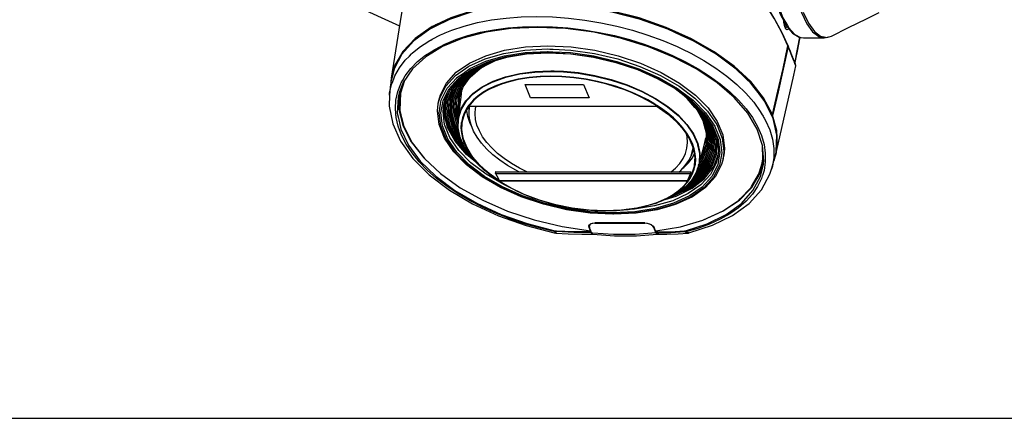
# Model space of a CAD drawing. Extents: x 0 to 420, y 0 to 297.
# Tile 23 of 42: x 281 to 373, y 0 to 37. Entities that reach past the tile are written whole.
import ezdxf

# ---------------------------------------------------------------- set-up
doc = ezdxf.new("R2010")
doc.units = 0
doc.header["$LTSCALE"] = 23.1
doc.layers.get('0').update_dxf_attribs({"linetype": 'CONTINUOUS'})
doc.layers.add('02___PRT_ALL_AXES', color=7, linetype='CONTINUOUS')
doc.layers.add('03___PRT_ALL_CURVES', color=7, linetype='CONTINUOUS')

msp = doc.modelspace()

# ---------------------------------------------------------------- linework, layer by layer
at = {"color": 7, "linetype": 'CONTINUOUS'}
for p, q in [((319.494, 36.59), (319.04, 36.271)), ((319.723, 36.821), (319.672, 36.796)), ((319.73, 36.824), (319.723, 36.821)), ((319.759, 36.838), (319.73, 36.824)), ((319.891, 36.902), (319.759, 36.838)), ((319.914, 36.912), (319.891, 36.902)), ((320.015, 36.961), (319.914, 36.912)), ((319.947, 36.843), (319.925, 36.832)), ((320.738, 36.141), (320.89, 36.204)), ((352.794, 36.773), (352.747, 36.924)), ((352.813, 36.712), (352.794, 36.773)), ((352.807, 36.778), (352.858, 36.679)), ((352.847, 36.648), (352.813, 36.712)), ((352.858, 36.679), (352.873, 36.662)), ((352.909, 36.92), (352.938, 36.885)), ((352.938, 36.885), (353.021, 36.784)), ((352.988, 36.825), (352.965, 36.772)), ((318.896, 35.144), (319.261, 35.378)), ((319.261, 35.378), (319.283, 35.393)), ((319.491, 35.522), (319.523, 35.539)), ((319.523, 35.539), (319.661, 35.611)), ((354.164, 35.683), (354.159, 35.653)), ((354.167, 35.698), (354.164, 35.683)), ((354.168, 35.651), (354.168, 35.651)), ((354.252, 35.783), (354.256, 35.785)), ((354.531, 35.743), (354.541, 35.743)), ((354.534, 35.743), (356.47, 35.741)), ((356.469, 35.741), (356.472, 35.741)), ((356.472, 35.741), (357.174, 35.914)), ((357.172, 35.913), (357.174, 35.914)), ((317.518, 34.034), (317.724, 34.242)), ((317.724, 34.242), (317.79, 34.309)), ((317.79, 34.309), (318.278, 34.699)), ((330.478, 34.704), (330.699, 34.693)), ((330.491, 34.461), (330.565, 34.457)), ((330.531, 34.361), (330.56, 34.36)), ((330.533, 34.329), (330.559, 34.331)), ((330.534, 34.992), (331.199, 34.96)), ((330.565, 34.457), (330.953, 34.438)), ((330.699, 34.693), (330.743, 34.691)), ((330.743, 34.691), (330.788, 34.689)), ((330.788, 34.689), (330.832, 34.687)), ((330.832, 34.687), (330.876, 34.685)), ((330.876, 34.685), (330.921, 34.682)), ((330.921, 34.682), (330.965, 34.68)), ((330.953, 34.438), (330.997, 34.436)), ((330.965, 34.68), (331.009, 34.678)), ((353.072, 35.003), (353.046, 35.061)), ((353.073, 35.047), (353.066, 35.07)), ((353.072, 35.003), (353.073, 35.034)), ((353.073, 35.034), (353.073, 35.047)), ((353.073, 35.034), (353.09, 35.011)), ((353.09, 35.011), (353.096, 34.944)), ((353.741, 33.302), (353.682, 33.459)), ((353.703, 33.485), (353.695, 33.481)), ((353.784, 33.186), (353.741, 33.302)), ((353.758, 33.388), (353.758, 33.389)), ((353.759, 33.386), (353.758, 33.388)), ((353.762, 33.372), (353.759, 33.386)), ((353.765, 33.503), (353.773, 33.55)), ((353.773, 33.55), (353.779, 33.581)), ((353.773, 33.55), (353.773, 33.55)), ((321.987, 32.004), (322.56, 32.403)), ((322.56, 32.403), (322.844, 32.602)), ((322.641, 32.287), (322.925, 32.486)), ((322.844, 32.602), (322.949, 32.675)), ((322.925, 32.486), (323.03, 32.559)), ((323.03, 32.559), (323.267, 32.724)), ((323.267, 32.724), (323.278, 32.732)), ((323.278, 32.732), (323.296, 32.745)), ((323.296, 32.745), (323.341, 32.776)), ((330.797, 32.647), (331.13, 32.636)), ((353.809, 33.122), (353.809, 33.122)), ((315.825, 31.973), (315.763, 31.742)), ((315.763, 31.742), (315.765, 31.548)), ((315.765, 31.548), (315.766, 31.526)), ((315.812, 31.731), (315.768, 31.548)), ((315.867, 31.96), (315.812, 31.731)), ((315.848, 32.058), (315.825, 31.973)), ((315.842, 31.374), (315.891, 31.501)), ((315.887, 32.047), (315.867, 31.96)), ((315.891, 31.501), (316.044, 31.897)), ((317.059, 31.728), (316.668, 30.548)), ((316.685, 30.635), (317.036, 31.694)), ((316.713, 31.448), (316.747, 31.509)), ((316.747, 31.509), (316.893, 31.767)), ((321.959, 31.973), (321.987, 32.004)), ((322.074, 31.867), (322.136, 31.935)), ((322.136, 31.935), (322.641, 32.287)), ((323.229, 32.093), (323.237, 32.101)), ((323.237, 32.101), (323.522, 32.369)), ((316.569, 30.586), (316.52, 30.457)), ((316.568, 30.57), (316.557, 30.52)), ((316.574, 30.6), (316.568, 30.57)), ((316.6, 30.667), (316.569, 30.586)), ((316.586, 30.656), (316.574, 30.6)), ((316.668, 30.548), (316.61, 28.94)), ((316.701, 31.417), (316.713, 31.448)), ((321.011, 29.933), (321.39, 30.944)), ((322.371, 30.159), (322.455, 30.805)), ((349.91, 31.09), (349.698, 31.358)), ((315.639, 30.356), (315.639, 30.358)), ((316.557, 30.52), (316.556, 30.457)), ((320.234, 29.561), (320.29, 29.849)), ((320.749, 29.46), (320.842, 29.81)), ((320.802, 29.458), (320.812, 29.697)), ((320.842, 29.81), (320.881, 29.957)), ((320.954, 29.781), (320.974, 29.835)), ((320.974, 29.835), (320.982, 29.857)), ((320.982, 29.857), (321.003, 29.911)), ((321.003, 29.911), (321.011, 29.933)), ((321.102, 29.812), (321.123, 29.866)), ((321.123, 29.866), (321.131, 29.888)), ((321.131, 29.888), (321.151, 29.942)), ((321.151, 29.942), (321.159, 29.964)), ((321.251, 29.843), (321.271, 29.897)), ((321.271, 29.897), (321.279, 29.919)), ((321.279, 29.919), (321.3, 29.973)), ((321.3, 29.973), (321.308, 29.995)), ((321.399, 29.874), (321.42, 29.928)), ((321.42, 29.928), (321.428, 29.95)), ((321.428, 29.95), (321.448, 30.004)), ((321.448, 30.004), (321.457, 30.026)), ((321.548, 29.905), (321.568, 29.959)), ((321.568, 29.959), (321.577, 29.981)), ((321.577, 29.981), (321.597, 30.035)), ((321.597, 30.035), (321.605, 30.057)), ((321.697, 29.936), (321.717, 29.99)), ((321.717, 29.99), (321.725, 30.012)), ((321.725, 30.012), (321.746, 30.066)), ((321.746, 30.066), (321.754, 30.088)), ((321.845, 29.967), (321.866, 30.021)), ((321.866, 30.021), (321.874, 30.043)), ((321.874, 30.043), (321.93, 30.192)), ((321.994, 29.998), (322.05, 30.147)), ((322.05, 30.147), (322.082, 30.234)), ((322.104, 28.089), (322.371, 30.159)), ((322.152, 30.12), (322.179, 30.196)), ((316.374, 28.688), (316.383, 28.644)), ((316.596, 28.741), (316.613, 28.675)), ((316.61, 28.94), (316.656, 28.756)), ((316.656, 28.756), (316.672, 28.69)), ((316.672, 28.69), (316.683, 28.647)), ((320.749, 29.46), (320.749, 29.461)), ((323.133, 29.323), (323.135, 29.326)), ((323.135, 29.326), (323.142, 29.338)), ((323.135, 29.326), (323.142, 29.326)), ((323.142, 29.338), (340.767, 29.326)), ((323.142, 29.326), (340.767, 29.314)), ((340.767, 29.326), (340.784, 29.314)), ((340.767, 29.314), (340.784, 29.314)), ((340.784, 29.314), (340.797, 29.305)), ((340.831, 29.356), (340.8, 29.376)), ((345.305, 28.734), (345.335, 28.704)), ((345.335, 28.704), (345.343, 28.695)), ((316.243, 28.576), (316.239, 28.623)), ((316.244, 28.567), (316.243, 28.576)), ((316.245, 28.558), (316.244, 28.567)), ((316.249, 28.514), (316.245, 28.558)), ((316.251, 28.482), (316.249, 28.514)), ((316.253, 28.464), (316.251, 28.482)), ((316.26, 28.38), (316.253, 28.464)), ((316.27, 28.268), (316.26, 28.38)), ((316.383, 28.644), (316.395, 28.59)), ((316.395, 28.59), (316.397, 28.582)), ((316.397, 28.582), (316.412, 28.511)), ((316.412, 28.511), (316.417, 28.491)), ((316.417, 28.491), (316.427, 28.442)), ((316.427, 28.442), (316.435, 28.408)), ((316.435, 28.408), (316.481, 28.196)), ((316.613, 28.675), (316.623, 28.632)), ((316.623, 28.632), (316.643, 28.553)), ((316.643, 28.553), (316.65, 28.523)), ((316.65, 28.523), (316.658, 28.494)), ((316.658, 28.494), (316.661, 28.483)), ((316.661, 28.483), (316.666, 28.46)), ((316.666, 28.46), (316.681, 28.401)), ((316.681, 28.401), (316.685, 28.387)), ((316.683, 28.647), (316.702, 28.568)), ((316.685, 28.387), (316.719, 28.249)), ((316.702, 28.568), (316.71, 28.538)), ((316.71, 28.538), (316.717, 28.509)), ((316.717, 28.509), (316.72, 28.498)), ((316.72, 28.498), (316.726, 28.475)), ((316.726, 28.475), (316.74, 28.416)), ((316.74, 28.416), (316.744, 28.401)), ((316.744, 28.401), (316.778, 28.264)), ((322.097, 27.723), (322.009, 28.064)), ((322.098, 27.816), (322.033, 28.071)), ((322.104, 28.089), (322.104, 28.089)), ((322.159, 28.103), (322.124, 28.241)), ((322.131, 28.088), (322.133, 28.151)), ((345.106, 27.993), (345.14, 27.923)), ((345.108, 27.908), (345.119, 27.865)), ((345.14, 27.923), (345.162, 27.876)), ((345.169, 27.88), (345.143, 27.927)), ((345.258, 27.718), (345.169, 27.88)), ((345.238, 27.919), (345.213, 27.965)), ((345.308, 27.957), (345.282, 28.004)), ((350.577, 28.675), (350.667, 28.519)), ((350.667, 28.519), (350.688, 28.483)), ((350.688, 28.483), (350.739, 28.394)), ((350.739, 28.394), (350.75, 28.375)), ((350.75, 28.375), (350.797, 28.295)), ((350.797, 28.295), (350.85, 28.203)), ((351.513, 28.518), (351.502, 28.541)), ((351.521, 28.501), (351.513, 28.518)), ((351.519, 28.549), (351.62, 28.549)), ((351.533, 28.478), (351.521, 28.501)), ((351.62, 28.49), (351.543, 28.49)), ((351.62, 28.549), (351.598, 28.591)), ((351.644, 28.49), (351.62, 28.49)), ((351.656, 28.541), (351.644, 28.49)), ((345.42, 27.088), (345.258, 27.718)), ((346.065, 27.112), (346.043, 27.198)), ((345.228, 25.741), (345.382, 26.336)), ((344.705, 23.722), (345.228, 25.741)), ((345.362, 25.707), (345.362, 25.706)), ((345.422, 25.648), (345.371, 25.504)), ((345.423, 25.704), (345.422, 25.648)), ((345.519, 25.452), (345.525, 25.612)), ((345.645, 25.368), (345.647, 25.426)), ((345.647, 25.426), (345.648, 25.447)), ((345.771, 25.284), (345.774, 25.342)), ((345.774, 25.342), (345.775, 25.363)), ((345.898, 25.2), (345.9, 25.258)), ((345.9, 25.258), (345.901, 25.279)), ((346.024, 25.116), (346.026, 25.174)), ((346.026, 25.174), (346.027, 25.195)), ((346.15, 25.031), (346.153, 25.089)), ((346.153, 25.089), (346.153, 25.11)), ((346.277, 24.947), (346.279, 25.005)), ((346.279, 25.005), (346.28, 25.026)), ((346.406, 24.942), (346.444, 25.892)), ((351.916, 24.758), (351.966, 24.982)), ((351.95, 24.75), (351.99, 24.982)), ((351.966, 24.982), (351.985, 25.064)), ((351.985, 25.064), (351.986, 25.081)), ((351.99, 24.982), (352.004, 25.069)), ((346.29, 24.561), (346.403, 24.863)), ((346.403, 24.863), (346.405, 24.921)), ((346.405, 24.921), (346.406, 24.942)), ((346.419, 24.512), (346.498, 24.723)), ((346.511, 24.852), (346.474, 24.492)), ((347.02, 24.682), (346.989, 24.392)), ((346.989, 24.391), (347.045, 24.679)), ((346.989, 24.392), (346.989, 24.391)), ((350.77, 23.841), (350.791, 24.056)), ((350.791, 24.056), (350.8, 24.146)), ((351.874, 24.572), (351.916, 24.758)), ((351.895, 24.566), (351.95, 24.75)), ((324.601, 23.283), (324.392, 23.465)), ((324.639, 23.325), (324.433, 23.51)), ((324.617, 23.3), (324.969, 23.002)), ((325.622, 23.173), (343.977, 23.16)), ((344.664, 23.734), (344.5, 23.179)), ((344.593, 23.425), (344.78, 23.664)), ((344.625, 23.51), (344.759, 23.681)), ((344.657, 23.76), (344.744, 23.872)), ((350.359, 22.964), (350.419, 23.163)), ((350.419, 23.163), (350.666, 23.98)), ((350.474, 23.017), (350.701, 23.859)), ((350.529, 22.857), (350.77, 23.841)), ((350.701, 23.859), (350.729, 23.963)), ((350.729, 23.963), (350.752, 24.048)), ((351.551, 23.422), (351.55, 23.42)), ((325.604, 23.053), (343.948, 23.04)), ((325.615, 23), (343.932, 22.988)), ((325.991, 22.262), (325.941, 22.292)), ((343.653, 22.315), (325.962, 22.327)), ((343.628, 22.27), (326.003, 22.282)), ((349.891, 22.166), (350.319, 22.895)), ((349.952, 22.13), (350.381, 22.858)), ((350.319, 22.895), (350.347, 22.942)), ((350.347, 22.942), (350.354, 22.955)), ((350.354, 22.955), (350.359, 22.964)), ((350.381, 22.858), (350.409, 22.906)), ((350.409, 22.906), (350.416, 22.919)), ((350.416, 22.919), (350.474, 23.017)), ((350.523, 22.829), (350.527, 22.847)), ((350.527, 22.847), (350.529, 22.857)), ((350.68, 22.812), (350.672, 22.784)), ((343.289, 21.616), (342.591, 21.106)), ((348.777, 20.821), (349.412, 21.468)), ((349.667, 21.785), (349.891, 22.166)), ((342.272, 20.928), (341.639, 20.603)), ((348.43, 20.467), (348.477, 20.515)), ((348.477, 20.515), (348.777, 20.821)), ((335.096, 19.522), (335.942, 19.498)), ((335.953, 19.485), (335.941, 19.486)), ((335.942, 19.498), (335.953, 19.498)), ((335.953, 19.498), (336.809, 19.522)), ((336.981, 19.529), (337.946, 19.615)), ((340.591, 20.21), (340.601, 20.213)), ((340.597, 20.192), (340.599, 20.193)), ((340.598, 20.192), (340.859, 20.283)), ((340.599, 20.193), (340.856, 20.292)), ((340.601, 20.213), (340.848, 20.31)), ((340.859, 20.283), (340.859, 20.283)), ((336.675, 19.173), (336.63, 19.176)), ((336.704, 19.172), (336.675, 19.173)), ((336.703, 19.204), (336.677, 19.203)), ((331.219, 17.528), (331.18, 17.625)), ((331.331, 17.536), (331.302, 17.608)), ((334.376, 18.075), (334.38, 18.082)), ((334.377, 18.064), (334.376, 18.075)), ((334.392, 17.936), (334.377, 18.064)), ((334.38, 18.082), (334.427, 18.181)), ((334.397, 17.924), (334.392, 17.936)), ((334.523, 17.614), (334.397, 17.924)), ((334.46, 18.169), (334.411, 18.068)), ((334.411, 18.068), (334.426, 17.935)), ((334.465, 17.84), (334.426, 17.935)), ((334.427, 18.181), (334.433, 18.185)), ((334.524, 17.694), (334.465, 17.84)), ((334.534, 17.67), (334.524, 17.694)), ((334.534, 17.67), (334.529, 17.646)), ((334.552, 17.625), (334.534, 17.67)), ((334.556, 17.595), (334.549, 17.55)), ((334.636, 17.416), (334.552, 17.625)), ((334.719, 18.332), (334.929, 18.352)), ((334.937, 18.332), (334.737, 18.313)), ((339.633, 18.349), (334.929, 18.352)), ((334.94, 18.35), (334.937, 18.332)), ((334.937, 18.332), (339.633, 18.329)), ((339.633, 18.329), (339.641, 18.329)), ((339.645, 18.347), (339.641, 18.329)), ((340.474, 17.931), (340.392, 18.054)), ((340.476, 17.938), (340.474, 17.931)), ((340.479, 17.92), (340.474, 17.931)), ((340.482, 17.97), (340.476, 17.938)), ((340.582, 17.666), (340.479, 17.92)), ((340.635, 17.617), (340.508, 17.932)), ((340.607, 17.606), (340.582, 17.666)), ((340.61, 17.598), (340.607, 17.606)), ((340.636, 17.534), (340.61, 17.598)), ((340.639, 17.609), (340.635, 17.617)), ((340.639, 17.609), (340.653, 17.612)), ((340.653, 17.612), (340.669, 17.615)), ((340.669, 17.615), (340.683, 17.617)), ((343.357, 17.6), (343.386, 17.528)), ((343.456, 17.617), (343.495, 17.52)), ((331.131, 17.434), (331.186, 17.42)), ((331.186, 17.42), (331.197, 17.445)), ((331.186, 17.42), (331.186, 17.42)), ((331.197, 17.445), (331.219, 17.528)), ((331.271, 17.407), (331.271, 17.407)), ((334.523, 17.55), (334.549, 17.55)), ((334.549, 17.55), (334.596, 17.432)), ((334.596, 17.432), (334.651, 17.338)), ((334.69, 17.322), (334.636, 17.416)), ((334.753, 17.408), (334.636, 17.416)), ((334.637, 17.303), (334.714, 17.304)), ((334.651, 17.338), (334.714, 17.304)), ((334.717, 17.306), (334.69, 17.322)), ((334.745, 17.289), (334.717, 17.306)), ((340.683, 17.417), (340.636, 17.534)), ((340.712, 17.428), (340.664, 17.546)), ((340.685, 17.412), (340.683, 17.417)), ((340.766, 17.333), (340.712, 17.428)), ((340.827, 17.3), (340.766, 17.333)), ((340.797, 17.285), (340.805, 17.285)), ((340.805, 17.285), (340.83, 17.3)), ((343.616, 17.437), (343.495, 17.52)), ((343.682, 17.401), (343.682, 17.401)), ((0, 0), (420, 0))]:
    msp.add_line(p, q, dxfattribs=at)
for points in [[(351.122, 42.688), (351.459, 40.89), (351.875, 39.303), (352.362, 37.967), (352.909, 36.92)], [(351.245, 42.746), (351.336, 42.12), (351.691, 40.389), (352.121, 38.876), (352.613, 37.63), (353.028, 36.903)], [(353.046, 35.061), (352.527, 36.196), (351.803, 37.521), (350.899, 38.974), (349.81, 40.553)], [(353.066, 35.07), (352.543, 36.22), (351.797, 37.592), (350.864, 39.093), (350.023, 40.314)], [(343.125, 35.944), (341.799, 36.552), (339.23, 37.46), (336.531, 38.163), (333.78, 38.639), (331.022, 38.882), (328.341, 38.884), (325.778, 38.645), (323.412, 38.172), (321.282, 37.473), (319.937, 36.809)], [(349.698, 31.358), (349.494, 31.615), (347.947, 33.062), (346.085, 34.41), (343.954, 35.625), (341.594, 36.684), (339.069, 37.56), (336.422, 38.237), (333.727, 38.696), (331.027, 38.93), (328.401, 38.932), (325.889, 38.701), (323.565, 38.246), (321.465, 37.572), (319.947, 36.843)], [(351.598, 28.591), (350.79, 30.108), (349.584, 31.632), (348.027, 33.088), (346.156, 34.442), (344.011, 35.666), (341.64, 36.73), (339.097, 37.612), (336.438, 38.292), (333.723, 38.754), (331.013, 38.989), (328.367, 38.991), (325.845, 38.76), (323.504, 38.301), (321.395, 37.624), (320.015, 36.961)], [(354.077, 38.867), (354.347, 38.123), (354.852, 37.067), (355.398, 36.306), (355.973, 35.862), (356.469, 35.741)], [(313.361, 38.357), (314.877, 37.667), (316.575, 36.887)], [(354.5, 38.169), (355.011, 37.111), (355.563, 36.349), (356.143, 35.903), (356.49, 35.834)], [(357.172, 35.913), (358.782, 36.711), (360.472, 37.544), (361.665, 38.127)], [(320.89, 36.204), (321.514, 36.466), (322.678, 36.853), (323.919, 37.174), (325.228, 37.425), (326.598, 37.606), (328.017, 37.715), (329.476, 37.75), (330.965, 37.713), (332.473, 37.602), (333.99, 37.42), (335.504, 37.166), (337.006, 36.844), (338.484, 36.455), (339.929, 36.001), (341.329, 35.487), (342.676, 34.916), (343.112, 34.704)], [(352.747, 36.924), (352.698, 37.192), (352.684, 37.351)], [(352.693, 37.335), (352.697, 37.271), (352.745, 36.982), (352.807, 36.778)], [(319.672, 36.796), (319.566, 36.745), (318.057, 35.683), (316.903, 34.462), (316.129, 33.11), (315.848, 32.058)], [(319.937, 36.809), (319.448, 36.568), (317.945, 35.474), (316.812, 34.219), (316.074, 32.831), (315.887, 32.047)], [(319.925, 36.832), (319.649, 36.699), (319.494, 36.59)], [(331.288, 36.652), (329.571, 36.73), (327.053, 36.615), (324.689, 36.27), (322.535, 35.702), (320.641, 34.924), (319.635, 34.311)], [(319.661, 35.611), (320.437, 36.014), (320.738, 36.141)], [(321.213, 35.308), (321.875, 35.586), (322.994, 35.958), (324.188, 36.267), (325.448, 36.508), (326.765, 36.682), (328.13, 36.787), (329.534, 36.821), (330.966, 36.785), (332.416, 36.678), (333.875, 36.503), (335.332, 36.259), (336.776, 35.949)], [(350.8, 24.146), (350.699, 25.636), (350.194, 27.155), (349.297, 28.666), (348.03, 30.133), (346.423, 31.523), (344.512, 32.802), (342.344, 33.94), (339.97, 34.911), (337.445, 35.692), (334.829, 36.263), (332.183, 36.612), (331.288, 36.652)], [(353.156, 36.619), (353.154, 36.614), (353.069, 36.516), (352.979, 36.5), (352.892, 36.567), (352.847, 36.648)], [(352.965, 36.772), (352.892, 36.688), (352.86, 36.677)], [(353.021, 36.784), (353.503, 36.197), (354.133, 35.81), (354.531, 35.743)], [(353.028, 36.903), (353.157, 36.678), (353.721, 36.061), (354.249, 35.782), (354.531, 35.743)], [(319.283, 35.393), (319.452, 35.502), (319.491, 35.522)], [(319.552, 34.439), (319.892, 34.658), (320.839, 35.151), (321.213, 35.308)], [(336.776, 35.949), (338.198, 35.575), (339.588, 35.139), (340.935, 34.644), (342.231, 34.095), (343.465, 33.494), (344.631, 32.846), (345.718, 32.156), (346.72, 31.428), (347.629, 30.667), (348.44, 29.88), (349.145, 29.071), (349.741, 28.246), (350.223, 27.411), (350.588, 26.572), (350.832, 25.734), (350.955, 24.905), (350.955, 24.089), (350.832, 23.292), (350.68, 22.812)], [(351.502, 28.541), (350.904, 29.765), (349.738, 31.319), (348.204, 32.81), (346.341, 34.199), (344.19, 35.456), (343.125, 35.944)], [(354.159, 35.653), (353.971, 34.647), (353.769, 33.582)], [(353.779, 33.581), (353.897, 34.2), (354.043, 34.98), (354.168, 35.651)], [(354.168, 35.651), (354.169, 35.654), (354.168, 35.668), (354.164, 35.683)], [(354.203, 35.798), (354.199, 35.79), (354.192, 35.775), (354.186, 35.76), (354.18, 35.744), (354.175, 35.729), (354.171, 35.713), (354.167, 35.698)], [(354.168, 35.651), (354.174, 35.674), (354.181, 35.696), (354.189, 35.714), (354.197, 35.729), (354.204, 35.741), (354.212, 35.751), (354.22, 35.759), (354.227, 35.766), (354.234, 35.772)], [(354.234, 35.772), (354.241, 35.777), (354.247, 35.78), (354.252, 35.783)], [(356.49, 35.834), (356.732, 35.786), (357.172, 35.913)], [(319.635, 34.311), (319.052, 33.956), (317.806, 32.82), (316.933, 31.543), (316.6, 30.667)], [(316.893, 31.767), (317.125, 32.175), (317.653, 32.864), (318.293, 33.511), (319.041, 34.11), (319.552, 34.439)], [(318.278, 34.699), (318.568, 34.932), (318.896, 35.144)], [(320.29, 29.849), (320.429, 30.377), (321.002, 31.498), (321.921, 32.505), (323.16, 33.368), (324.686, 34.065), (326.456, 34.576), (328.424, 34.888), (330.534, 34.992)], [(322.148, 31.799), (322.309, 31.973), (323.492, 32.789), (324.95, 33.448), (326.644, 33.934), (328.531, 34.231), (330.533, 34.329)], [(323.341, 32.776), (324.824, 33.455), (326.547, 33.954), (328.467, 34.259), (330.531, 34.361)], [(325.614, 34.061), (326.395, 34.287), (328.363, 34.6), (330.478, 34.704)], [(325.683, 33.824), (326.461, 34.049), (328.404, 34.358), (330.491, 34.461)], [(330.559, 34.331), (332.672, 34.228), (334.811, 33.926), (336.917, 33.434), (338.932, 32.763), (340.801, 31.934), (342.472, 30.97), (343.899, 29.898), (345.045, 28.749), (345.881, 27.553), (346.039, 27.173)], [(330.56, 34.36), (332.68, 34.256), (334.848, 33.948), (336.978, 33.446), (339.012, 32.765), (340.899, 31.922), (342.588, 30.94), (344.032, 29.846), (345.191, 28.67)], [(330.997, 34.436), (332.662, 34.355), (334.857, 34.043), (337.015, 33.536), (339.078, 32.845), (340.991, 31.991), (342.703, 30.997), (343.118, 30.682)], [(331.009, 34.678), (332.679, 34.597), (334.902, 34.281), (337.088, 33.767), (339.178, 33.067), (341.116, 32.202), (342.85, 31.195), (344.334, 30.071), (345.524, 28.864), (346.39, 27.605), (346.907, 26.329), (347.062, 25.071), (347.02, 24.682)], [(331.199, 34.96), (332.73, 34.885), (334.951, 34.571), (337.138, 34.057), (339.229, 33.357), (341.169, 32.492), (342.905, 31.484), (344.388, 30.36), (345.579, 29.153), (346.445, 27.894), (346.963, 26.617), (347.117, 25.358), (347.045, 24.679)], [(343.112, 34.704), (343.96, 34.291), (345.171, 33.618), (346.302, 32.9), (347.344, 32.143), (348.289, 31.353), (349.131, 30.534), (349.865, 29.693), (350.485, 28.835), (350.577, 28.675)], [(351.62, 28.549), (352.145, 30.735), (352.623, 32.875), (353.072, 35.003)], [(353.096, 34.944), (352.647, 32.816), (352.169, 30.676), (351.656, 28.541)], [(353.682, 33.459), (353.607, 33.655), (353.512, 33.901), (353.394, 34.201), (353.252, 34.557), (353.096, 34.944)], [(353.198, 34.745), (353.154, 34.854), (353.108, 34.969)], [(353.59, 33.758), (353.57, 33.809), (353.548, 33.865), (353.525, 33.923), (353.501, 33.986), (353.474, 34.052), (353.447, 34.123), (353.417, 34.198), (353.385, 34.277), (353.352, 34.361), (353.317, 34.449), (353.279, 34.542), (353.24, 34.641), (353.198, 34.745)], [(316.044, 31.897), (316.147, 32.164), (316.575, 32.92), (317.124, 33.636), (317.518, 34.034)], [(320.234, 29.561), (320.373, 30.087), (320.946, 31.209), (321.864, 32.215), (323.101, 33.078), (324.625, 33.775), (325.614, 34.061)], [(322.528, 31.603), (322.905, 32.086), (324.008, 32.942), (325.136, 33.502)], [(322.609, 31.54), (323.04, 32.093), (324.13, 32.939), (325.44, 33.589)], [(322.949, 32.675), (323.209, 32.856), (324.713, 33.544), (325.683, 33.824)], [(324.735, 33.175), (325.619, 33.614), (326.664, 33.937)], [(353.792, 33.236), (353.792, 33.236), (353.791, 33.238), (353.79, 33.242), (353.788, 33.247), (353.785, 33.253), (353.782, 33.261), (353.778, 33.271), (353.774, 33.282), (353.769, 33.294), (353.764, 33.308), (353.758, 33.323), (353.751, 33.34), (353.744, 33.359), (353.736, 33.379), (353.727, 33.402), (353.718, 33.426), (353.708, 33.453), (353.697, 33.481), (353.685, 33.513), (353.672, 33.546), (353.658, 33.583), (353.643, 33.622), (353.626, 33.664), (353.609, 33.709), (353.59, 33.758)], [(353.769, 33.582), (353.66, 33.611), (353.645, 33.616)], [(353.758, 33.389), (353.74, 33.431), (353.695, 33.481)], [(353.769, 33.582), (353.764, 33.57), (353.759, 33.558), (353.753, 33.546), (353.747, 33.535), (353.74, 33.524), (353.734, 33.515), (353.727, 33.506), (353.719, 33.498), (353.711, 33.491), (353.703, 33.485)], [(353.759, 33.386), (353.758, 33.39), (353.757, 33.405), (353.758, 33.429), (353.76, 33.462), (353.765, 33.503)], [(353.791, 33.267), (353.788, 33.279), (353.784, 33.292), (353.78, 33.305), (353.776, 33.32), (353.772, 33.337), (353.767, 33.354), (353.762, 33.372)], [(353.773, 33.55), (353.773, 33.553), (353.773, 33.568), (353.769, 33.582)], [(321.457, 30.026), (321.843, 31.058), (322.635, 32.073), (323.649, 32.86)], [(322.104, 28.089), (322.119, 28.193), (322.365, 29.029), (322.825, 29.811), (323.488, 30.52), (324.344, 31.145), (325.374, 31.673), (326.56, 32.094), (327.877, 32.401), (329.298, 32.586), (330.797, 32.647)], [(322.235, 30.177), (322.571, 31.136), (323.222, 32.051), (324.16, 32.854), (324.735, 33.175)], [(322.245, 31.739), (322.5, 32.066), (322.947, 32.413)], [(322.447, 31.666), (322.77, 32.08), (323.886, 32.945), (324.379, 33.19)], [(322.689, 31.477), (323.174, 32.099), (324.253, 32.936), (324.735, 33.175)], [(325.297, 31.58), (325.382, 31.624), (326.565, 32.044), (327.88, 32.35), (329.298, 32.535), (330.794, 32.596)], [(330.794, 32.596), (331.998, 32.557), (333.382, 32.422), (334.931, 32.159), (336.471, 31.776), (337.952, 31.285), (339.35, 30.691), (340.632, 30.011), (341.778, 29.253), (342.762, 28.436), (343.568, 27.571), (344.177, 26.68), (344.582, 25.775), (344.599, 25.692)], [(331.13, 32.636), (332.003, 32.608), (333.39, 32.473), (334.942, 32.209), (336.485, 31.826), (337.505, 31.487)], [(353.809, 33.122), (353.807, 33.126), (353.784, 33.186)], [(353.809, 33.122), (353.811, 33.132), (353.813, 33.165), (353.811, 33.182), (353.809, 33.192), (353.808, 33.2), (353.806, 33.207), (353.805, 33.214), (353.803, 33.221), (353.801, 33.229), (353.799, 33.237), (353.796, 33.246), (353.794, 33.256), (353.791, 33.267)], [(320.448, 29.522), (320.515, 29.904), (321.081, 31.011), (321.959, 31.973)], [(320.618, 29.483), (320.685, 29.863), (321.243, 30.955), (322.074, 31.867)], [(320.881, 29.957), (321.429, 31.021), (322.148, 31.799)], [(321.159, 29.964), (321.556, 31.022), (322.165, 31.802)], [(321.308, 29.995), (321.7, 31.04), (322.245, 31.739)], [(321.605, 30.057), (321.987, 31.076), (322.447, 31.666)], [(321.754, 30.088), (322.13, 31.094), (322.528, 31.603)], [(321.93, 30.192), (322.274, 31.112), (322.609, 31.54)], [(322.082, 30.234), (322.418, 31.13), (322.689, 31.477)], [(322.179, 30.196), (322.503, 31.12), (323.078, 31.952), (323.229, 32.093)], [(322.941, 29.876), (323.5, 30.473), (324.354, 31.097), (325.297, 31.58)], [(330.82, 32.154), (329.818, 32.126), (328.762, 32.031), (327.723, 31.864), (326.849, 31.657), (326.141, 31.435), (325.53, 31.196), (324.957, 30.921), (324.426, 30.611), (323.952, 30.273), (323.538, 29.91), (323.182, 29.521), (323.082, 29.381)], [(330.828, 32.111), (329.83, 32.083), (328.779, 31.989), (327.744, 31.822), (326.875, 31.616), (326.169, 31.395), (325.561, 31.157), (324.991, 30.884), (324.462, 30.575), (323.99, 30.238), (323.577, 29.876), (323.223, 29.489), (323.114, 29.336)], [(340.8, 29.376), (340.587, 29.516), (339.915, 29.905), (339.204, 30.269), (338.456, 30.607), (337.672, 30.918), (336.877, 31.192), (336.071, 31.432), (335.177, 31.656), (334.132, 31.864), (332.966, 32.03), (331.842, 32.125), (330.82, 32.154)], [(340.807, 29.318), (340.553, 29.484), (339.883, 29.872), (339.176, 30.234), (338.431, 30.571), (337.65, 30.88), (336.859, 31.153), (336.056, 31.392), (335.166, 31.615), (334.126, 31.822), (332.965, 31.987), (331.845, 32.082), (330.828, 32.111)], [(337.505, 31.487), (337.968, 31.334), (339.369, 30.739), (340.653, 30.057), (341.802, 29.298), (342.787, 28.479), (343.594, 27.613), (344.205, 26.72), (344.61, 25.813), (344.8, 24.914), (344.771, 24.036), (344.705, 23.722)], [(315.639, 30.358), (315.663, 30.556), (315.842, 31.374)], [(316.239, 28.623), (316.198, 29.093), (316.247, 29.901), (316.419, 30.688), (316.701, 31.417)], [(344.334, 29.214), (343.622, 30.042), (342.888, 30.657)], [(343.118, 30.682), (344.168, 29.888), (345.305, 28.734)], [(350.794, 29.911), (350.694, 30.099), (349.91, 31.09)], [(315.639, 30.356), (315.623, 29.322), (315.95, 27.67), (316.697, 26.024), (317.845, 24.419), (319.382, 22.875), (321.27, 21.437), (323.457, 20.143), (325.892, 19.023), (328.494, 18.109), (331.131, 17.434)], [(316.52, 30.457), (316.451, 30.155), (316.374, 28.688)], [(316.556, 30.457), (316.524, 29.031), (316.596, 28.741)], [(323.416, 24.471), (323.005, 24.816), (321.942, 26.054), (321.235, 27.33), (320.907, 28.607), (320.954, 29.781)], [(323.25, 24.677), (323.016, 24.873), (321.953, 26.111), (321.246, 27.388), (320.918, 28.664), (320.963, 29.78)], [(322.883, 25.19), (322.08, 26.125), (321.381, 27.388), (321.056, 28.65), (321.102, 29.812)], [(322.745, 25.421), (322.091, 26.183), (321.392, 27.445), (321.067, 28.708), (321.111, 29.811)], [(322.503, 25.864), (322.218, 26.196), (321.526, 27.445), (321.205, 28.694), (321.251, 29.843)], [(322.452, 25.994), (322.229, 26.254), (321.538, 27.503), (321.216, 28.752), (321.26, 29.843)], [(322.318, 26.336), (321.672, 27.503), (321.354, 28.738), (321.399, 29.874)], [(322.231, 26.57), (321.683, 27.561), (321.365, 28.796), (321.408, 29.874)], [(322.162, 26.939), (321.818, 27.56), (321.503, 28.782), (321.548, 29.905)], [(322.139, 27.057), (321.829, 27.618), (321.514, 28.839), (321.557, 29.905)], [(322.09, 27.389), (321.963, 27.618), (321.652, 28.825), (321.697, 29.936)], [(322.091, 27.464), (321.974, 27.676), (321.664, 28.883), (321.706, 29.936)], [(322.009, 28.064), (321.801, 28.869), (321.845, 29.967)], [(322.033, 28.071), (321.813, 28.927), (321.854, 29.967)], [(322.124, 28.241), (321.951, 28.913), (321.994, 29.998)], [(322.138, 28.351), (322.097, 28.453), (321.961, 29.56), (322.008, 29.997)], [(322.189, 28.744), (322.116, 29.02), (322.152, 30.12)], [(322.133, 28.151), (322.379, 28.985), (322.838, 29.765), (322.941, 29.876)], [(322.219, 28.983), (322.196, 29.072), (322.234, 30.176)], [(345.213, 27.965), (344.721, 28.854), (343.727, 30.012), (343.542, 30.166)], [(345.282, 28.004), (344.837, 28.81), (343.92, 29.877)], [(336.63, 19.176), (334.51, 19.279), (332.291, 19.595), (330.109, 20.111), (328.021, 20.812), (326.084, 21.681), (324.351, 22.695), (322.869, 23.827), (321.679, 25.047), (320.817, 26.321), (320.307, 27.611), (320.16, 28.882), (320.234, 29.56)], [(336.677, 19.203), (334.505, 19.309), (332.311, 19.62), (330.153, 20.128), (328.089, 20.818), (326.176, 21.672), (324.464, 22.667), (323, 23.776), (321.824, 24.968), (320.97, 26.211), (320.459, 27.47), (320.306, 28.712), (320.448, 29.522)], [(336.636, 19.302), (334.488, 19.407), (332.319, 19.716), (330.19, 20.217), (328.155, 20.899), (326.268, 21.741), (324.58, 22.723), (323.135, 23.817), (321.976, 24.993), (321.133, 26.219), (320.63, 27.462), (320.479, 28.687), (320.618, 29.483)], [(326.838, 21.754), (326.392, 21.953), (324.726, 22.922), (323.301, 24.001), (322.157, 25.162), (321.325, 26.372), (320.828, 27.597), (320.679, 28.807), (320.749, 29.46)], [(323.905, 23.938), (322.89, 24.788), (321.815, 26.04), (321.101, 27.33), (320.769, 28.62), (320.802, 29.458)], [(323.082, 29.381), (322.888, 29.109), (322.658, 28.677), (322.494, 28.229), (322.4, 27.789)], [(323.114, 29.336), (322.931, 29.079), (322.702, 28.649), (322.538, 28.202), (322.44, 27.741), (322.408, 27.268), (322.443, 26.786), (322.545, 26.298), (322.712, 25.807), (322.944, 25.316), (323.239, 24.828), (323.596, 24.346), (324.013, 23.873), (324.411, 23.484)], [(322.475, 27.773), (322.489, 27.854), (322.722, 28.621), (323.133, 29.323)], [(340.797, 29.305), (341.769, 28.608), (342.625, 27.841), (343.319, 27.037), (343.839, 26.213), (344.176, 25.381), (344.325, 24.557), (344.282, 23.754), (344.243, 23.567)], [(340.848, 20.31), (341.209, 20.452), (341.779, 20.725), (342.309, 21.034), (342.78, 21.37), (343.193, 21.732), (343.547, 22.119), (343.84, 22.529), (344.068, 22.959), (344.232, 23.406), (344.33, 23.867), (344.362, 24.34), (344.327, 24.822), (344.226, 25.31), (344.058, 25.801), (343.826, 26.292), (343.531, 26.78), (343.174, 27.262), (342.757, 27.736), (342.284, 28.197), (341.757, 28.644), (341.179, 29.074), (340.807, 29.318)], [(344.312, 23.552), (344.381, 23.875), (344.413, 24.35), (344.377, 24.834), (344.276, 25.324), (344.108, 25.817), (343.875, 26.31), (343.578, 26.8), (343.219, 27.285), (342.801, 27.76), (342.326, 28.223), (341.796, 28.672), (341.215, 29.104), (340.831, 29.356)], [(344.334, 29.214), (344.511, 29.001), (345.108, 27.908)], [(345.143, 27.927), (344.605, 28.898), (344.334, 29.214)], [(345.378, 27.996), (344.952, 28.766), (344.48, 29.316)], [(345.082, 28.697), (345.068, 28.722), (345.048, 28.745)], [(346.027, 25.195), (346.069, 26.252), (345.751, 27.487), (345.082, 28.697)], [(345.343, 28.695), (346.198, 27.453), (346.272, 27.269)], [(331.219, 17.528), (329.824, 17.855), (328.422, 18.252), (327.041, 18.714), (325.709, 19.232), (324.435, 19.803), (323.226, 20.424), (322.089, 21.091), (321.034, 21.798), (320.068, 22.54), (319.197, 23.313), (318.428, 24.11), (317.766, 24.927), (317.216, 25.757), (316.781, 26.594), (316.465, 27.433), (316.27, 28.268)], [(316.481, 28.196), (316.702, 27.178), (317.429, 25.659), (318.536, 24.168), (319.998, 22.74), (321.78, 21.408), (323.841, 20.205), (326.131, 19.157), (328.597, 18.29), (331.18, 17.625)], [(316.719, 28.249), (316.905, 27.501), (317.693, 25.968), (318.867, 24.468), (318.932, 24.407)], [(316.778, 28.264), (316.988, 27.42), (317.768, 25.896), (318.933, 24.406), (320.454, 22.984), (322.294, 21.666), (324.409, 20.483), (326.748, 19.464), (329.254, 18.634), (331.867, 18.012), (334.523, 17.614)], [(324.392, 23.465), (323.632, 24.204), (323.013, 24.971), (322.546, 25.755), (322.236, 26.544), (322.089, 27.326), (322.104, 28.089)], [(324.392, 23.465), (324.114, 23.717), (323.308, 24.581), (322.698, 25.473), (322.294, 26.378), (322.104, 27.275), (322.131, 28.088)], [(322.4, 27.789), (322.395, 27.765), (322.364, 27.29), (322.399, 26.806), (322.501, 26.316), (322.669, 25.823), (322.902, 25.33), (323.198, 24.84), (323.557, 24.355), (323.975, 23.88), (324.397, 23.469)], [(324.433, 23.51), (324.145, 23.768), (323.451, 24.571), (322.931, 25.395), (322.594, 26.227), (322.446, 27.052), (322.475, 27.773)], [(345.119, 27.865), (345.397, 26.814), (345.362, 25.706)], [(345.162, 27.876), (345.458, 26.748), (345.423, 25.704)], [(345.191, 28.67), (346.034, 27.444), (346.129, 27.21)], [(345.522, 27.115), (345.382, 27.66), (345.238, 27.919)], [(345.624, 27.141), (345.505, 27.602), (345.308, 27.957)], [(345.901, 25.279), (345.942, 26.323), (345.628, 27.544), (345.378, 27.996)], [(346.153, 25.11), (346.196, 26.18), (345.875, 27.429), (345.52, 28.07)], [(350.85, 28.203), (350.986, 27.967), (351.365, 27.095), (351.619, 26.224), (351.747, 25.362), (351.747, 24.513)], [(351.986, 25.081), (352.041, 26.602), (351.679, 28.177), (351.533, 28.478)], [(352.004, 25.069), (352.101, 25.639), (352.045, 27.05), (351.644, 28.49)], [(346.272, 27.269), (346.708, 26.193), (346.861, 24.951), (346.652, 23.76), (346.086, 22.652), (345.18, 21.659), (343.959, 20.808), (342.454, 20.12), (340.707, 19.614), (338.763, 19.306), (336.703, 19.204)], [(345.525, 25.612), (345.562, 26.538), (345.42, 27.088)], [(345.648, 25.447), (345.689, 26.466), (345.522, 27.115)], [(345.775, 25.363), (345.816, 26.395), (345.624, 27.141)], [(346.039, 27.173), (346.386, 26.341), (346.542, 25.143), (346.511, 24.852)], [(346.28, 25.026), (346.323, 26.109), (346.065, 27.112)], [(346.129, 27.21), (346.538, 26.202), (346.688, 24.976), (346.6, 24.47)], [(346.444, 25.892), (346.45, 26.037), (346.4, 26.231)], [(343.49, 21.788), (343.76, 21.922), (344.901, 22.808), (345.702, 23.834), (346.15, 25.031)], [(343.582, 21.886), (343.771, 21.98), (344.912, 22.865), (345.713, 23.892), (346.141, 25.035)], [(343.912, 22.237), (344.788, 22.917), (345.58, 23.931), (346.024, 25.116)], [(344.035, 22.381), (344.799, 22.974), (345.591, 23.989), (346.015, 25.119)], [(344.221, 22.673), (344.676, 23.025), (345.459, 24.029), (345.898, 25.2)], [(344.283, 22.77), (344.687, 23.083), (345.47, 24.086), (345.889, 25.203)], [(344.45, 23.046), (344.563, 23.134), (345.338, 24.126), (345.771, 25.284)], [(344.476, 23.115), (344.574, 23.192), (345.349, 24.184), (345.762, 25.287)], [(344.599, 25.692), (344.771, 24.878), (344.742, 24.002), (344.664, 23.734)], [(344.744, 23.872), (345.095, 24.321), (345.519, 25.452)], [(344.759, 23.681), (345.227, 24.281), (345.636, 25.372)], [(345.508, 25.455), (345.427, 25.147), (344.923, 24.161), (344.778, 24.002)], [(344.78, 23.664), (345.216, 24.224), (345.645, 25.368)], [(345.371, 25.504), (345.071, 24.648), (344.869, 24.356)], [(345.362, 25.706), (345.016, 24.724), (344.934, 24.607)], [(350.666, 23.98), (350.728, 24.384), (350.691, 25.661)], [(346.6, 24.47), (346.482, 23.801), (345.925, 22.708), (345.031, 21.728), (343.827, 20.888), (342.343, 20.209), (340.62, 19.71), (338.7, 19.404), (336.636, 19.302)], [(346.474, 24.491), (346.34, 23.985), (345.79, 22.907), (344.909, 21.94), (343.72, 21.111), (342.257, 20.441), (340.557, 19.948), (338.662, 19.646), (337.896, 19.609)], [(341.538, 20.562), (342.576, 20.883), (344.071, 21.624), (345.25, 22.539), (346.077, 23.599), (346.419, 24.512)], [(346.989, 24.392), (346.847, 23.852), (346.272, 22.716), (345.349, 21.695), (344.103, 20.817), (342.568, 20.109), (341.895, 19.913)], [(342.11, 20.837), (342.481, 20.952), (343.96, 21.685), (345.126, 22.59), (345.944, 23.639), (346.29, 24.561)], [(342.326, 20.958), (342.492, 21.009), (343.971, 21.743), (345.137, 22.648), (345.956, 23.697), (346.281, 24.564)], [(342.93, 21.342), (343.86, 21.804), (345.013, 22.699), (345.823, 23.736), (346.277, 24.947)], [(343.125, 21.492), (343.871, 21.861), (345.024, 22.757), (345.834, 23.794), (346.267, 24.951)], [(351.747, 24.513), (351.619, 23.685), (351.551, 23.422)], [(351.774, 24.213), (351.809, 24.283), (351.895, 24.566)], [(324.397, 23.469), (324.451, 23.416), (324.601, 23.283)], [(324.411, 23.484), (324.486, 23.411), (324.617, 23.3)], [(325.941, 22.292), (325.741, 22.412), (324.601, 23.282)], [(326.003, 22.282), (325.001, 23), (324.639, 23.325)], [(325.622, 23.173), (325.613, 23.113), (325.604, 23.053)], [(340.856, 20.292), (341.246, 20.444), (341.819, 20.719), (342.35, 21.029), (342.824, 21.367), (343.239, 21.73), (343.594, 22.119), (343.888, 22.531), (344.118, 22.963), (344.282, 23.411), (344.312, 23.552)], [(344.705, 23.722), (344.435, 23.008), (344.007, 22.338), (343.426, 21.721), (342.7, 21.167), (341.84, 20.686), (340.859, 20.283)], [(344.494, 23.163), (344.038, 22.387), (343.385, 21.689)], [(344.243, 23.567), (344.048, 22.987), (343.628, 22.27)], [(343.778, 17.418), (345.995, 18.133), (347.885, 19.063), (349.429, 20.187), (350.599, 21.478), (351.384, 22.923), (351.551, 23.422)], [(343.948, 23.04), (343.963, 23.1), (343.977, 23.16)], [(344.5, 23.179), (344.497, 23.167), (344.494, 23.163)], [(324.969, 23.002), (325.013, 22.964), (325.592, 22.534), (326.218, 22.124), (326.887, 21.736), (327.594, 21.374), (328.339, 21.037), (329.12, 20.728), (329.912, 20.455), (330.714, 20.216), (331.604, 19.993), (332.644, 19.786), (333.806, 19.621), (334.925, 19.526), (335.096, 19.522)], [(325.615, 23), (325.607, 23.019), (325.604, 23.037), (325.604, 23.053)], [(325.615, 23), (325.729, 22.772), (325.844, 22.547), (325.962, 22.327)], [(326.003, 22.282), (325.979, 22.302), (325.962, 22.327)], [(335.941, 19.486), (334.398, 19.551), (332.824, 19.745), (331.261, 20.063), (329.741, 20.498), (328.295, 21.042), (326.953, 21.685), (325.991, 22.262)], [(350.672, 22.784), (350.588, 22.52), (350.223, 21.778), (349.741, 21.073), (349.144, 20.407), (348.438, 19.788), (347.627, 19.218), (346.715, 18.701), (345.708, 18.241), (344.627, 17.846), (343.495, 17.52)], [(343.653, 22.315), (343.641, 22.29), (343.628, 22.27)], [(343.653, 22.315), (343.748, 22.535), (343.841, 22.76), (343.932, 22.988)], [(343.948, 23.04), (343.944, 23.024), (343.938, 23.007), (343.932, 22.988)], [(350.135, 22.037), (350.496, 22.719), (350.523, 22.829)], [(343.385, 21.689), (343.376, 21.68), (343.289, 21.616)], [(343.456, 17.617), (345.501, 18.279), (347.265, 19.143), (348.707, 20.188), (349.792, 21.389), (350.135, 22.037)], [(345.133, 18.646), (345.156, 18.652), (347.003, 19.484), (348.529, 20.506), (349.443, 21.437)], [(349.412, 21.468), (349.587, 21.647), (349.667, 21.785)], [(349.443, 21.437), (349.695, 21.693), (349.952, 22.13)], [(340.683, 17.617), (342.973, 18.004), (345.083, 18.623), (346.917, 19.451), (348.43, 20.467)], [(341.639, 20.603), (341.494, 20.529), (340.859, 20.283)], [(342.591, 21.106), (342.521, 21.055), (342.272, 20.928)], [(340.597, 20.192), (340.187, 20.058), (338.877, 19.741), (337.456, 19.549), (335.953, 19.485)], [(341.895, 19.913), (340.789, 19.591), (338.816, 19.277), (336.704, 19.172)], [(336.809, 19.522), (336.94, 19.525), (336.981, 19.529)], [(337.946, 19.615), (337.991, 19.619), (338.072, 19.632)], [(338.072, 19.632), (339.026, 19.786), (339.896, 19.992), (340.591, 20.21)], [(331.18, 17.625), (331.241, 17.615), (331.302, 17.608)], [(331.302, 17.608), (332.92, 17.536), (334.523, 17.55)], [(334.433, 18.185), (334.546, 18.273), (334.719, 18.332)], [(334.737, 18.313), (334.573, 18.256), (334.46, 18.169)], [(339.633, 18.349), (339.86, 18.328), (340.08, 18.269), (340.274, 18.177), (340.421, 18.06), (340.508, 17.932)], [(340.392, 18.054), (340.251, 18.165), (340.067, 18.253), (339.857, 18.309), (339.641, 18.329)], [(340.664, 17.546), (340.672, 17.59), (340.674, 17.603)], [(340.664, 17.546), (342.047, 17.53), (343.357, 17.6)], [(343.357, 17.6), (343.406, 17.606), (343.456, 17.617)], [(331.186, 17.42), (331.216, 17.414), (331.271, 17.407)], [(331.331, 17.536), (331.275, 17.53), (331.219, 17.528)], [(331.271, 17.407), (331.293, 17.425), (331.331, 17.536)], [(331.271, 17.407), (332.424, 17.331), (333.709, 17.295), (334.637, 17.303)], [(334.596, 17.432), (332.961, 17.441), (331.331, 17.536)], [(334.745, 17.289), (336.791, 17.149), (338.866, 17.147), (340.805, 17.285)], [(340.685, 17.412), (338.732, 17.27), (336.706, 17.272), (334.753, 17.408)], [(340.685, 17.412), (340.738, 17.318), (340.797, 17.285)], [(343.386, 17.528), (342.083, 17.435), (340.712, 17.428)], [(340.827, 17.3), (341.693, 17.29), (342.761, 17.325), (343.681, 17.401)], [(340.83, 17.3), (340.856, 17.314), (340.909, 17.405)], [(343.682, 17.401), (343.55, 17.417), (343.386, 17.528)], [(343.495, 17.52), (343.44, 17.522), (343.386, 17.528)], [(343.778, 17.418), (343.736, 17.412), (343.616, 17.437)], [(343.682, 17.401), (343.723, 17.406), (343.778, 17.418)]]:
    msp.add_lwpolyline(points, dxfattribs=at)
at = {"layer": '02___PRT_ALL_AXES', "color": 7, "linetype": 'CONTINUOUS'}
for p, q in [((315.768, 31.548), (315.766, 31.526)), ((323.132, 28.531), (323.118, 28.828)), ((323.195, 29.308), (323.2, 29.326)), ((344.04, 24.785), (344.201, 25.245)), ((343.917, 24.515), (344.04, 24.785)), ((351.85, 24.485), (351.874, 24.572))]:
    msp.add_line(p, q, dxfattribs=at)
for points in [[(316.961, 39.153), (316.733, 37.889), (315.799, 31.968)], [(352.02, 25.06), (353.633, 32.238), (353.809, 33.122)], [(315.766, 31.526), (315.724, 31.155), (315.673, 30.681), (315.639, 30.358)], [(323.411, 27.318), (323.182, 27.79), (322.994, 28.367), (322.899, 28.924)], [(323.118, 28.828), (323.124, 29.227), (323.14, 29.324)], [(323.132, 28.531), (323.128, 28.698), (323.179, 29.251), (323.195, 29.308)], [(328.555, 23.171), (327.858, 23.516), (327.114, 23.945), (326.429, 24.404), (325.809, 24.889), (325.261, 25.396), (324.789, 25.919), (324.397, 26.455), (324.089, 26.998), (323.868, 27.543), (323.736, 28.086), (323.693, 28.621), (323.741, 29.144), (323.791, 29.326)], [(327.797, 23.171), (327.529, 23.304), (326.743, 23.757), (326.019, 24.242), (325.364, 24.755), (324.785, 25.29), (324.286, 25.843), (323.872, 26.409), (323.547, 26.983), (323.313, 27.559), (323.173, 28.132), (323.132, 28.531)], [(342.102, 23.162), (342.519, 23.506), (342.916, 23.935), (343.229, 24.393), (343.456, 24.877), (343.593, 25.383), (343.641, 25.906), (343.599, 26.442), (343.539, 26.689)], [(343.917, 24.515), (344.01, 24.742), (344.156, 25.277), (344.167, 25.403)], [(342.861, 23.161), (343.021, 23.293), (343.44, 23.746), (343.771, 24.23), (343.917, 24.515)], [(343.204, 23.492), (343.298, 23.564), (343.743, 24.008), (344.102, 24.485), (344.278, 24.813)], [(351.55, 23.42), (351.639, 23.732), (351.768, 24.191), (351.85, 24.485)]]:
    msp.add_lwpolyline(points, dxfattribs=at)
at = {"layer": '03___PRT_ALL_CURVES', "color": 4, "linetype": 'CONTINUOUS'}
for p, q in [((328.381, 31.372), (333.875, 31.369)), ((328.898, 30.097), (328.381, 31.372)), ((333.875, 31.369), (334.392, 30.093)), ((334.392, 30.093), (328.898, 30.097))]:
    msp.add_line(p, q, dxfattribs=at)

doc.saveas('drawing.dxf')
